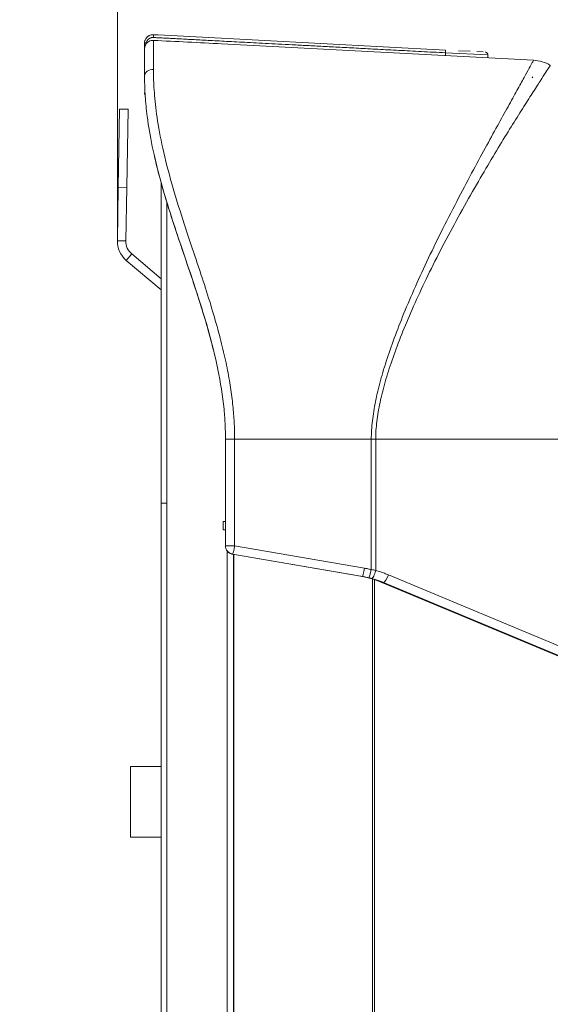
# Model space of a CAD drawing. Header units: millimetres. Extents: x 0 to 437, y 0 to 311.
# Tile 39 of 44: x 205 to 228, y 136 to 180. Entities that reach past the tile are written whole.
import ezdxf

# ---------------------------------------------------------------- set-up
doc = ezdxf.new("R2010")
doc.units = ezdxf.units.MM
for name, color, linetype, lineweight in [('APPARENT', 7, 'Continuous', 0), ('ARETES TANGENTES', 7, 'Continuous', 0), ('DIMENSIONS', 7, 'Continuous', 0)]:
    doc.layers.add(name, color=color, linetype=linetype, lineweight=lineweight)
doc.dimstyles.new('ISO-25', dxfattribs={"dimtxt": 2.5, "dimasz": 2.5, "dimexe": 1.25, "dimexo": 0.625, "dimtad": 1, "dimtxsty": 'Standard', "dimcen": 2.5, "dimadec": 0, "dimazin": 0, "dimtfac": 1, "dimtmove": 0, "dimatfit": 3, "dimfxl": 1, "dimarcsym": 0})

# ---------------------------------------------------------------- blocks, each defined once
blk = doc.blocks.new('D3')
h = blk.add_hatch(color=7)
h.paths.add_polyline_path([(211.99, 185.104), (208.99, 185.604), (211.99, 186.104)], flags=0)
h.paths.add_polyline_path([(240.209, 186.104), (243.209, 185.604), (240.209, 185.104)], flags=0)
at = {"layer": 'DIMENSIONS'}
for p, q in [((208.99, 170.102), (208.99, 185.604)), ((211.99, 185.604), (225.995, 185.604)), ((230.229, 185.604), (221.056, 185.604)), ((240.209, 185.604), (225.995, 185.604)), ((243.209, 165.348), (243.209, 185.604))]:
    blk.add_line(p, q, dxfattribs=at)
for points in [[(208.99, 185.604), (211.99, 186.104), (211.99, 185.104), (208.99, 185.604)], [(243.209, 185.604), (240.209, 185.104), (240.209, 186.104), (243.209, 185.604)]]:
    blk.add_lwpolyline(points, dxfattribs=at)
at = {"layer": 'DIMENSIONS', "char_height": 1.96986, "attachment_point": 5}
for s, insert in [('{\\fArial|b0|i0|c0|p0;136.9}{\\fArial|b0|i0|c0|p0;}', (225.995, 187.191)), ('{\\fArial|b0|i0|c0|p0;}', (221.762, 187.191)), ('{\\fArial|b0|i0|c0|p0;}', (225.995, 187.191)), ('{\\fArial|b0|i0|c0|p0;}', (225.995, 187.191)), ('{\\fArial|b0|i0|c0|p0;}', (230.229, 187.191))]:
    blk.add_mtext(s, dxfattribs=dict(at, insert=insert))

msp = doc.modelspace()

# ---------------------------------------------------------------- linework, layer by layer
at = {"layer": 'APPARENT'}
for p, q in [((210.602, 179.327), (210.604, 179.326)), ((210.604, 179.326), (210.604, 179.326)), ((210.604, 179.326), (210.822, 179.315)), ((212.514, 179.226), (210.822, 179.315)), ((212.514, 179.226), (223.689, 178.641)), ((210.209, 178.948), (210.209, 178.952)), ((210.209, 178.948), (210.209, 178.867)), ((210.209, 178.783), (210.209, 178.867)), ((210.209, 178.783), (210.209, 178.699)), ((210.209, 178.691), (210.209, 178.705)), ((210.209, 178.699), (210.209, 178.606)), ((210.209, 178.519), (210.209, 178.623)), ((210.209, 178.376), (210.209, 178.606)), ((213.658, 178.916), (227.632, 178.184)), ((224.787, 178.583), (224.272, 178.61)), ((210.209, 178.376), (210.209, 178.003)), ((225.371, 178.553), (225.095, 178.567)), ((225.584, 178.423), (225.584, 178.291)), ((210.209, 177.542), (210.209, 178.003)), ((210.209, 177.542), (210.209, 177.464)), ((210.209, 177.464), (210.209, 177.542)), ((227.568, 177.397), (227.593, 177.435)), ((210.237, 176.607), (210.235, 176.611)), ((209.093, 175.994), (209.032, 172.494)), ((209.468, 175.987), (209.093, 175.994)), ((209.468, 175.987), (209.407, 172.488)), ((208.99, 170.102), (209.032, 172.494)), ((209.407, 172.488), (209.032, 172.494)), ((209.365, 170.095), (209.407, 172.488)), ((210.956, 158.341), (210.956, 172.683)), ((210.956, 168.396), (209.633, 169.508)), ((210.956, 167.906), (209.391, 169.221)), ((213.834, 161.214), (213.834, 156.433)), ((210.956, 85.591), (210.956, 158.341)), ((213.725, 157.145), (213.725, 157.52)), ((213.725, 157.52), (213.834, 157.52)), ((213.834, 157.145), (213.725, 157.145)), ((213.834, 156.43), (213.834, 156.433)), ((219.89, 155.074), (214.146, 156.06)), ((214.187, 87.378), (214.187, 156.053)), ((214.209, 87.382), (214.209, 156.049)), ((238.5, 147.432), (220.84, 154.799)), ((209.581, 146.547), (209.581, 143.385)), ((209.581, 146.547), (210.956, 146.547)), ((209.581, 143.385), (210.956, 143.385))]:
    msp.add_line(p, q, dxfattribs=at)
for centre, radius, start, end in [((210.584, 178.952), 0.375, 158.8081, 165.2257), ((210.584, 178.952), 0.375, 123.7896, 141.6051), ((210.584, 178.952), 0.375, 87.2207, 116.4994), ((227.547, 176.561), 1.625, 59.0676, 86.9995), ((210.115, 170.082), 1.125, 179, 229.9554), ((210.115, 170.082), 0.75, 179, 229.9554)]:
    msp.add_arc(centre, radius, start, end, dxfattribs=at)
msp.add_ellipse((210.597, 179.202), major_axis=(0.007, 0.125), ratio=0.052245, start_param=-1.568058, end_param=-0.001644, dxfattribs=at)
for points in [[(210.209, 178.952), (210.209, 178.984), (210.213, 179.016), (210.221, 179.048)], [(210.234, 179.088), (210.248, 179.122), (210.267, 179.156), (210.29, 179.185)], [(210.258, 178.884), (210.275, 178.915), (210.317, 178.969), (210.4, 179.032), (210.5, 179.07), (210.568, 179.076), (210.604, 179.074)], [(210.316, 179.215), (210.345, 179.244), (210.379, 179.269), (210.417, 179.288)], [(210.375, 179.264), (210.389, 179.272), (210.402, 179.28), (210.417, 179.288)], [(210.604, 179.074), (211.116, 179.048), (212.137, 178.995), (213.152, 178.943), (213.658, 178.916)], [(210.258, 178.884), (210.253, 178.875), (210.244, 178.858), (210.234, 178.834), (210.226, 178.811), (210.22, 178.789), (210.215, 178.769), (210.212, 178.75), (210.21, 178.732), (210.209, 178.715), (210.209, 178.704), (210.209, 178.699)], [(210.219, 176.651), (210.212, 176.674), (210.209, 176.698), (210.209, 176.722)], [(210.328, 175.665), (210.287, 175.983), (210.258, 176.29), (210.239, 176.578)], [(212.737, 167.173), (212.45, 168.087), (212.14, 168.987), (211.841, 169.872)], [(213.767, 162.549), (213.649, 163.752), (213.385, 164.937), (213.062, 166.083)], [(213.834, 161.214), (213.834, 161.425), (213.829, 161.637), (213.818, 161.848)], [(214.122, 156.065), (214.098, 156.071), (214.074, 156.079), (214.051, 156.09)], [(220.278, 154.99), (220.15, 155.023), (220.02, 155.051), (219.89, 155.074)], [(220.395, 154.957), (220.357, 154.969), (220.318, 154.979), (220.278, 154.99)], [(220.84, 154.799), (220.694, 154.86), (220.546, 154.913), (220.395, 154.957)]]:
    msp.add_open_spline(points, degree=3, dxfattribs=at)
for points, knots in [([(225.465, 178.548), (225.465, 178.548), (225.465, 178.548), (225.465, 178.548), (225.466, 178.548), (225.466, 178.548), (225.466, 178.548), (225.466, 178.548), (225.466, 178.548), (225.466, 178.548), (225.466, 178.548), (225.467, 178.548), (225.467, 178.548), (225.468, 178.547), (225.468, 178.547), (225.47, 178.547), (225.471, 178.547), (225.475, 178.547), (225.477, 178.546), (225.493, 178.544), (225.507, 178.539), (225.526, 178.529), (225.533, 178.524), (225.55, 178.51), (225.559, 178.499), (225.571, 178.48), (225.574, 178.471), (225.582, 178.45), (225.584, 178.436), (225.584, 178.423)], [0, 0, 0, 0, 0.00001249, 0.00001249, 0.00003747, 0.00003747, 0.00008267, 0.00008267, 0.00017308, 0.00017308, 0.00035391, 0.00035391, 0.00071554, 0.00071554, 0.00143866, 0.00143866, 0.00288379, 0.00288379, 0.00576525, 0.00576525, 0.02220178, 0.02220178, 0.03213358, 0.03213358, 0.04854737, 0.04854737, 0.0594633, 0.0594633, 0.07565444, 0.07565444, 0.07565444, 0.07565444]), ([(210.209, 177.464), (210.209, 177.236), (210.215, 176.947), (210.237, 176.608), (210.239, 176.578)], [0, 0, 0, 0, 0.06666667, 0.07295706, 0.07295706, 0.07295706, 0.07295706]), ([(210.237, 176.607), (210.225, 176.631), (210.216, 176.657), (210.21, 176.696), (210.209, 176.709), (210.209, 176.722)], [0.00031089, 0.00031089, 0.00031089, 0.00031089, 0.03232243, 0.03232243, 0.04797583, 0.04797583, 0.04797583, 0.04797583]), ([(210.328, 175.665), (210.33, 175.651), (210.382, 175.251), (210.525, 174.376), (210.913, 172.779), (211.391, 171.215), (211.702, 170.285), (211.841, 169.872)], [0.1310531, 0.1310531, 0.1310531, 0.1310531, 0.1333333, 0.2, 0.2666667, 0.3333333, 0.3915814, 0.3915814, 0.3915814, 0.3915814]), ([(213.288, 165.233), (212.775, 167.297), (212.017, 169.28), (211.114, 172.101), (210.853, 173), (210.656, 173.859)], [0, 0, 0, 0, 2.586975, 2.586975, 3.818767, 3.818767, 3.818767, 3.818767]), ([(212.737, 167.173), (212.737, 167.173), (212.856, 166.791), (212.964, 166.43), (213.062, 166.083)], [0.53332259, 0.53332259, 0.53332259, 0.53332259, 0.53333333, 0.59993276, 0.59993276, 0.59993276, 0.59993276]), ([(213.767, 162.549), (213.767, 162.548), (213.791, 162.303), (213.808, 162.07), (213.818, 161.848)], [0.86656676, 0.86656676, 0.86656676, 0.86656676, 0.86666667, 0.9332813, 0.9332813, 0.9332813, 0.9332813])]:
    msp.add_open_spline(points, degree=3, knots=knots, dxfattribs=at)
at = {"layer": 'ARETES TANGENTES'}
for p, q in [((225.584, 178.423), (223.689, 178.516)), ((223.689, 178.516), (223.689, 178.39)), ((210.209, 177.464), (210.209, 177.464)), ((210.209, 176.722), (210.23, 176.722)), ((211.212, 158.341), (211.212, 171.808)), ((209.365, 170.095), (208.99, 170.102)), ((209.633, 169.508), (209.391, 169.221)), ((214.242, 161.214), (213.834, 161.214)), ((214.242, 161.214), (214.242, 156.433)), ((220.364, 161.214), (214.242, 161.214)), ((220.364, 155.372), (220.364, 161.214)), ((220.561, 161.214), (220.364, 161.214)), ((220.561, 155.334), (220.561, 161.214)), ((211.212, 158.341), (210.956, 158.341)), ((211.212, 158.341), (211.212, 85.591)), ((213.834, 156.433), (214.242, 156.433)), ((213.901, 87.215), (213.901, 156.216)), ((214.242, 156.433), (220.06, 155.434)), ((214.146, 156.06), (214.146, 156.064)), ((214.146, 156.064), (219.965, 155.064)), ((219.89, 155.074), (214.146, 156.06)), ((219.965, 155.064), (219.89, 155.074)), ((220.413, 154.952), (220.413, 88.479)), ((220.504, 88.507), (220.504, 154.924)), ((238.502, 147.432), (220.842, 154.799)), ((220.915, 154.79), (220.842, 154.799)), ((220.915, 154.79), (238.462, 147.47)), ((221.132, 155.137), (238.678, 147.817))]:
    msp.add_line(p, q, dxfattribs=at)
for centre, major_axis, ratio, start_param, end_param in [((210.268, 178.938), (0.059, -0.0145), 0.244384, -4.764654, -3.081472), ((223.682, 178.516), (0.007, 0.125), 0.052264, -1.568057, 0), ((210.584, 177.464), (0.375, 0), 0.826647, 1.512889, 3.141573), ((214.209, 156.433), (-0.375, 0), 0.999889, 0, 1.402034), ((214.209, 156.433), (0.063, 0.37), 0.085908, 3.156343, 4.727139), ((214.167, 156.183), (-0.021, -0.123), 0.085908, 0, 0.01475), ((220.028, 155.434), (0.063, 0.37), 0.085908, 3.156398, 4.727139), ((220.332, 155.372), (0.086, 0.365), 0.084851, 3.17473, 4.732372), ((220.483, 155.334), (0.099, 0.362), 0.200809, 3.184812, 4.767416), ((219.911, 155.197), (-0.021, -0.123), 0.085908, 0, 0.014727), ((220.31, 155.111), (-0.032, -0.121), 0.084358, 0, 0.040221), ((220.431, 155.077), (-0.035, -0.12), 0.199735, -0.000006, 0.048941), ((221.054, 155.137), (0.144, 0.346), 0.192502, 3.221726, 4.792522)]:
    msp.add_ellipse(centre, major_axis=major_axis, ratio=ratio, start_param=start_param, end_param=end_param, dxfattribs=at)
for points in [[(210.604, 179.202), (210.585, 179.203), (210.55, 179.201), (210.497, 179.19), (210.446, 179.17), (210.399, 179.141), (210.357, 179.104), (210.321, 179.059), (210.293, 179.008), (210.28, 178.971), (210.275, 178.952)], [(223.689, 178.516), (223.317, 178.535), (222.597, 178.573), (221.591, 178.626), (220.651, 178.675), (219.775, 178.721), (218.957, 178.764), (218.193, 178.804), (217.481, 178.841), (216.816, 178.876), (216.195, 178.909), (215.616, 178.939), (215.075, 178.967), (214.571, 178.994), (214.1, 179.018), (213.66, 179.041), (213.25, 179.063), (212.867, 179.083), (212.51, 179.102), (212.177, 179.119), (211.866, 179.136), (211.575, 179.151), (211.305, 179.165), (211.053, 179.178), (210.819, 179.19), (210.673, 179.197), (210.604, 179.202)], [(210.604, 179.074), (210.604, 179.067), (210.604, 179.003), (210.604, 178.761), (210.605, 178.373), (210.605, 177.994), (210.606, 177.774)], [(210.275, 178.952), (210.272, 178.941), (210.266, 178.918), (210.26, 178.895), (210.258, 178.884)], [(227.632, 178.184), (227.632, 178.184), (227.608, 178.139), (227.491, 177.928), (227.285, 177.554), (226.987, 177.009), (226.607, 176.317), (226.15, 175.492), (225.619, 174.527), (225.024, 173.434), (224.376, 172.219), (223.648, 170.807), (222.998, 169.486), (222.397, 168.192), (221.872, 166.978), (221.43, 165.859), (221.063, 164.818), (220.766, 163.831), (220.542, 162.899), (220.399, 162.022), (220.364, 161.475), (220.364, 161.214)], [(210.606, 177.774), (210.606, 177.543), (210.618, 177.006), (210.71, 175.959), (210.918, 174.662), (211.3, 173.057), (211.796, 171.412), (212.293, 169.915), (212.74, 168.587), (213.136, 167.36), (213.465, 166.251), (213.731, 165.226), (213.936, 164.276), (214.084, 163.407), (214.18, 162.602), (214.232, 161.87), (214.242, 161.425), (214.242, 161.214)], [(228.382, 177.955), (228.382, 177.955), (228.349, 177.904), (228.198, 177.671), (227.942, 177.275), (227.586, 176.721), (227.148, 176.034), (226.639, 175.224), (226.06, 174.279), (225.421, 173.209), (224.733, 172.019), (223.967, 170.633), (223.288, 169.334), (222.662, 168.061), (222.118, 166.865), (221.661, 165.763), (221.281, 164.736), (220.974, 163.765), (220.743, 162.851), (220.596, 161.994), (220.561, 161.466), (220.561, 161.214)], [(214.146, 156.06), (214.132, 156.062), (214.103, 156.069), (214.06, 156.084), (214.016, 156.107), (213.972, 156.137), (213.929, 156.177), (213.89, 156.229), (213.859, 156.29), (213.838, 156.358), (213.834, 156.406), (213.834, 156.43)], [(220.06, 155.434), (220.111, 155.425), (220.213, 155.406), (220.314, 155.384), (220.364, 155.372)], [(220.364, 155.372), (220.397, 155.366), (220.463, 155.354), (220.528, 155.341), (220.561, 155.334)], [(220.561, 155.334), (220.635, 155.314), (220.775, 155.271), (220.965, 155.204), (221.078, 155.16), (221.132, 155.137)], [(220.279, 154.99), (220.215, 155.006), (220.086, 155.037), (219.955, 155.062), (219.89, 155.074)], [(219.965, 155.064), (220.012, 155.056), (220.106, 155.039), (220.2, 155.018), (220.247, 155.007)], [(220.247, 155.007), (220.27, 155.002), (220.317, 154.99), (220.364, 154.978), (220.387, 154.972)], [(220.397, 154.957), (220.377, 154.963), (220.338, 154.974), (220.299, 154.985), (220.279, 154.99)], [(220.387, 154.972), (220.455, 154.953), (220.585, 154.914), (220.761, 154.852), (220.866, 154.811), (220.915, 154.79)], [(220.842, 154.799), (220.769, 154.829), (220.622, 154.886), (220.472, 154.935), (220.397, 154.957)]]:
    msp.add_open_spline(points, degree=3, dxfattribs=at)
msp.add_open_spline([(238.673, 161.214), (237.224, 161.214), (234.24, 161.214), (228.202, 161.214), (223.614, 161.214), (220.561, 161.214)], degree=3, knots=[0, 0, 0, 0, 0.240001, 0.494298, 1, 1, 1, 1], dxfattribs=at)

# ---------------------------------------------------------------- dimensions: what is measured, and where the dimension line sits
at = {"layer": 'DIMENSIONS'}
dim = msp.add_linear_dim(base=(0, 0), p1=(208.99, 170.102), p2=(243.209, 165.348), angle=180, dimstyle='ISO-25', override={"dimtxt": 2.499554, "dimtad": 1, "dimdec": 1, "dimzin": 0, "dimse1": 0, "dimse2": 0, "dimsd1": 0, "dimsd2": 0, "dimadec": 1, "dimazin": 0, "dimtol": 0, "dimlim": 0, "dimtp": 0, "dimtm": 0, "dimtdec": 1}, dxfattribs=at)
dim.commit()
dim.dimension.update_dxf_attribs({"geometry": 'D3', "text_midpoint": (436.576, 309.157), "text_rotation": 180})

doc.saveas('drawing.dxf')
